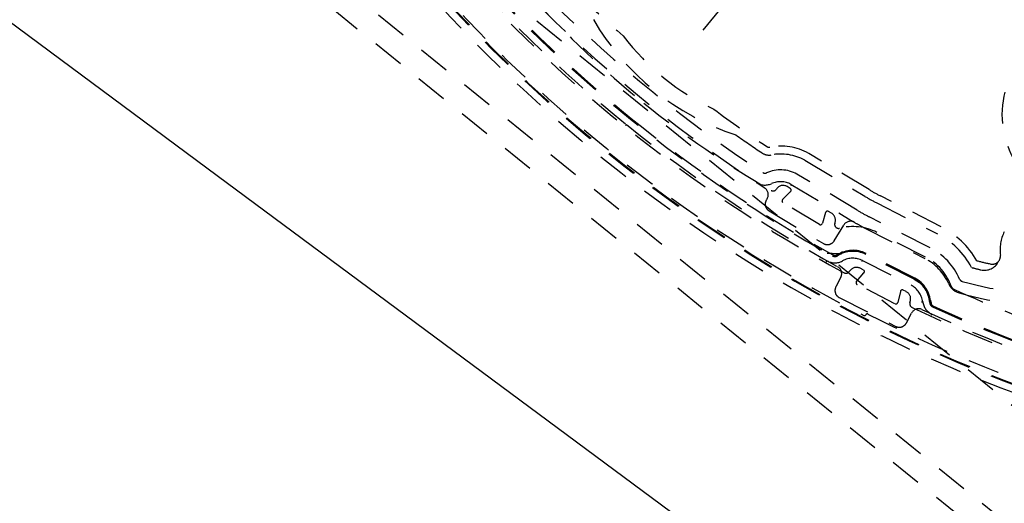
# Model space of a CAD drawing. Extents: x -7591 to -2491, y 6498 to 10061.
# Tile 27 of 125: x -6632 to -6508, y 8042 to 8103. Entities that reach past the tile are written whole.
import ezdxf

# ---------------------------------------------------------------- set-up
doc = ezdxf.new("R2010")
doc.units = 0
doc.header["$MEASUREMENT"] = 0
doc.linetypes.add('HIDDEN', pattern=[7, 4, -3])
doc.layers.get('0').update_dxf_attribs({"linetype": 'CONTINUOUS'})
doc.layers.add('DIM49', color=4, linetype='CONTINUOUS')
doc.layers.add('LE_HIDDEN', color=7, linetype='CONTINUOUS')
doc.layers.add('LE_ALL', color=7, linetype='CONTINUOUS', lineweight=50)

# ---------------------------------------------------------------- blocks, each defined once
blk = doc.blocks.new('_D6', base_point=(-7109.62, 8456.05))
at = {"layer": 'DIM49', "color": 1}
for p, q in [((-7069.46, 8426.27), (-6607.58, 8083.79)), ((-6607.58, 8083.79), (-5994.54, 7629.23))]:
    blk.add_line(p, q, dxfattribs=at)

msp = doc.modelspace()

# ---------------------------------------------------------------- linework, layer by layer
for radius, start, end in [(2040, 31.79835, 148.20165), (1950, 32.04534, 147.95466)]:
    msp.add_arc((-5184.29, 7028.43), radius, start, end)
at = {"layer": 'LE_ALL'}
msp.add_arc((-5184.29, 7028.43), 2000, 90, 148.25, dxfattribs=at)
at = {"layer": 'LE_HIDDEN', "color": 1, "linetype": 'HIDDEN'}
for p, q in [((-6788.84, 8263.43), (-6322.55, 7885.84)), ((-6517.36, 8137.86), (-6547.42, 8100.75)), ((-6556.05, 8090.09), (-6555.95, 8090.21)), ((-6525.34, 8082.01), (-6532.93, 8086.57)), ((-6533.43, 8085.71), (-6525.86, 8081.16)), ((-6535.28, 8082.16), (-6535.67, 8082.38)), ((-6535.17, 8082.67), (-6535.24, 8082.54)), ((-6535.17, 8082.67), (-6527.59, 8078.12)), ((-6536.24, 8080.76), (-6535.24, 8081.76)), ((-6516.26, 8077.32), (-6523.9, 8081.22)), ((-6531.6, 8077.61), (-6536.19, 8080.37)), ((-6524.35, 8080.32), (-6516.72, 8076.43)), ((-6530.82, 8079.11), (-6531.23, 8077.75)), ((-6530.07, 8079.02), (-6530.45, 8079.25)), ((-6529.66, 8077.76), (-6529.63, 8077.87)), ((-6518.21, 8073.49), (-6524.34, 8076.61)), ((-6526.06, 8071.88), (-6526.46, 8072.08)), ((-6526.16, 8073.05), (-6520.03, 8069.93)), ((-6527.67, 8071.85), (-6527.87, 8071.61)), ((-6526.92, 8070.42), (-6525.99, 8071.49)), ((-6522.07, 8067.6), (-6526.84, 8070.03)), ((-6519.64, 8070.7), (-6518.98, 8070.27)), ((-6521.39, 8069.15), (-6521.71, 8067.77)), ((-6520.64, 8069.12), (-6521.03, 8069.32)), ((-6520.19, 8067.69), (-6520.12, 8068))]:
    msp.add_line(p, q, dxfattribs=at)
for points in [[(-5437.14, 8886.3, 0.219407), (-6761.24, 8042.76), (-6803.29, 8069.8)], [(-6617.62, 8173.92, 0.257807), (-6617.91, 8172.29), (-6617.61, 8171.41, 0.288476), (-6463.65, 8046.77), (-6462.78, 8046.67, 0.257723), (-6461.25, 8047.29), (-6446.38, 8065.65)], [(-6579.99, 8113.81, 0.351559), (-6579.97, 8113.18, 0.091758), (-6528.49, 8071.5, 0.351559), (-6527.87, 8071.61)], [(-6579.03, 8112.55, 0.044276), (-6555.95, 8090.21, 0.044276), (-6529.31, 8072.28)], [(-6567.85, 8107.04, 0.398035), (-6567.87, 8106.35, 0.03976), (-6553.75, 8092.93, 0.03976), (-6537.69, 8081.91, 0.398035), (-6537.02, 8082.07)], [(-6562.49, 8107.3, 0.197252), (-6562.34, 8106.96, 0.011776), (-6556.35, 8101.41, 0.122361), (-6544.92, 8092.15, 0.011776), (-6538.24, 8087.44, 0.197251), (-6537.87, 8087.37)], [(-6567.4, 8105.62, 0.001779), (-6566.5, 8104.73, 0.050609), (-6538.5, 8082.22)], [(-6526.82, 8079.4), (-6534.43, 8083.97, 0.231948), (-6538.26, 8084.13)], [(-6538.19, 8080.87), (-6538.29, 8080.7, 0.414214), (-6537.95, 8079.32), (-6531.09, 8075.2, 0.414214), (-6529.72, 8075.55), (-6528.53, 8077.52)], [(-6513.91, 8070.69, 0.174687), (-6517.62, 8074.65), (-6525.33, 8078.58)], [(-6527.18, 8077.87, 0.012812), (-6526.02, 8077.24), (-6518.31, 8073.31)], [(-6517.56, 8067.75, 0.265688), (-6519.58, 8070.82), (-6525.7, 8073.94, 0.265688), (-6529.37, 8073.76)], [(-6517.69, 8067.74, 0.265688), (-6519.64, 8070.7), (-6525.76, 8073.82, 0.265688), (-6529.3, 8073.65)], [(-6511.73, 8073.02, 0.009592), (-6509.97, 8072.61, 0.518997), (-6508.78, 8073.73)], [(-6528.9, 8070.95), (-6529.53, 8069.72, 0.414214), (-6529.09, 8068.37), (-6521.96, 8064.74, 0.414214), (-6520.62, 8065.18), (-6519.98, 8066.42)], [(-6515.29, 8070.1, 0.226784), (-6513.99, 8068.97, 0.07165), (-6499.42, 8067.09, 0.223163), (-6497.9, 8067.84)], [(-6514.93, 8069.72, 0.206042), (-6514.66, 8069.43, 0.022123), (-6500.06, 8063.61, 0.316285), (-6499.51, 8063.76)], [(-6520.19, 8067.69, 0.351559), (-6519.92, 8067.13, 0.053212), (-6483.48, 8054.3, 0.173187), (-6481.81, 8054.49)], [(-6518.67, 8066.87, 0.04931), (-6484.96, 8054.97, 0.175442), (-6482.59, 8055.22), (-6477.74, 8057.58)]]:
    msp.add_lwpolyline(points, format="xyb", dxfattribs=at)
for points in [[(-6323, 7890.06), (-6784.62, 8263.87), (-6725.47, 8336.93), (-6263.84, 7963.11)], [(-6324.77, 7906.94), (-6767.75, 8265.65), (-6723.69, 8320.05), (-6280.72, 7961.34), (-6324.77, 7906.94), (-6322.55, 7885.84)], [(-6530.7, 8072.89), (-6530.69, 8072.91), (-6530.67, 8072.94), (-6530.66, 8072.96), (-6530.65, 8072.98), (-6530.64, 8073), (-6530.63, 8073.01), (-6530.63, 8073.02), (-6530.63, 8073.02)], [(-6526.22, 8072.92), (-6526.21, 8072.94), (-6526.2, 8072.97), (-6526.19, 8072.99), (-6526.18, 8073.01), (-6526.17, 8073.03), (-6526.16, 8073.04), (-6526.16, 8073.05), (-6526.16, 8073.05)], [(-6518.73, 8067.84), (-6518.7, 8067.85), (-6518.67, 8067.85), (-6518.64, 8067.85), (-6518.62, 8067.86), (-6518.6, 8067.86), (-6518.59, 8067.86), (-6518.58, 8067.86), (-6518.58, 8067.86)], [(-6517.49, 8066.16), (-6517.48, 8066.18), (-6517.47, 8066.21), (-6517.46, 8066.23), (-6517.45, 8066.25), (-6517.44, 8066.27), (-6517.43, 8066.28), (-6517.43, 8066.29), (-6517.43, 8066.29)]]:
    msp.add_lwpolyline(points, dxfattribs=at)
msp.add_circle((-6497.03, 8091.47), 11.5, dxfattribs=at)
for centre, radius, start, end in [((-5184.29, 7028.43), 1925, 97.75, 147.25), ((-5184.29, 7028.43), 1922.5, 97.80961, 147.19039), ((-5184.29, 7028.43), 1920.5, 97.80967, 147.19033), ((-5184.29, 7028.43), 1877, 97.81105, 147.25), ((-5184.29, 7028.43), 1923, 122.5149, 147.16061), ((-6622.4, 8008.15), 185.85, 18.8078, 83.1742), ((-6622.4, 8008.15), 185.95, 18.8078, 83.1742), ((-6622.4, 8008.15), 186.88, 18.8078, 83.1742), ((-6441.61, 8231.42), 185.85, -161.1741, -96.8078), ((-6441.61, 8231.42), 186.88, -161.1741, -96.8078), ((-6441.61, 8231.42), 185.6, -140.9513, -117.0486), ((-6441.61, 8231.42), 180.83, -138.7557, -119.2443), ((-6441.61, 8231.42), 180.7, -138.7557, -129), ((-6441.61, 8231.42), 176.4, -134.5905, -123.4095), ((-6532, 8119.79), 32.5, -149.8477, -108.1523), ((-6441.61, 8231.42), 180.7, -129, -119.2443), ((-6441.61, 8231.42), 174.4, -125.1973, -123.8706), ((-6536.5, 8080.14), 7.36, 60.9809, 100.7631), ((-6537.97, 8087.86), 1.5, -123.8706, -79.2369), ((-6536.5, 8080.14), 6.36, 61.131, 100.7631), ((-6538.46, 8084.58), 0.5, -123.4092, -66.1908), ((-6538.46, 8084.58), 2, -123.4095, -66.1909), ((-6539.05, 8081.38), 1, -31, 56.9983), ((-6536.5, 8080.14), 2.86, 62.1791, 113.8091), ((-6536.18, 8081.53), 1, 59, 146.9247), ((-6535.41, 8081.94), 0.25, -45.0362, 59), ((-6513.19, 8102.24), 23.6, -121, -117), ((-6513.19, 8102.24), 24.6, -121, -117), ((-6536.07, 8080.58), 0.25, 134.9638, -121), ((-6530.58, 8079.04), 0.25, 59, 163.0363), ((-6530.58, 8078.16), 1, -16.9637, 59), ((-6514.3, 8100.23), 24.3, -121, -117), ((-6531.47, 8077.82), 0.25, -121, -16.9637), ((-6529.18, 8077.61), 0.5, 163.0363, -75.5174), ((-6527.38, 8070.64), 6.7, 63, 104.4826), ((-6527.68, 8077.01), 1, 60.0638, 149), ((-6514.3, 8100.23), 25.8, -121, -119.9362), ((-6521.26, 8067.52), 11, 30.0002, 63), ((-6521.26, 8067.52), 10, 27.642, 63), ((-6503.77, 8074.4), 5.05, 153.1499, -172.2808), ((-6527.62, 8115.13), 41.24, -94.1498, -91.6631), ((-6529.64, 8074.19), 0.63, -119.2471, -57.4838), ((-6529.64, 8074.19), 0.5, -119.2443, -57.4838), ((-6527.38, 8070.64), 2.7, 63, 118.8007), ((-6521.26, 8067.52), 6.5, 23.3647, 63), ((-6521.26, 8067.52), 6.7, 19.1555, 63), ((-6529.65, 8074.76), 2, -119.3361, -61.1995), ((-6529.79, 8071.41), 1, -27, 61.1407), ((-6526.91, 8071.19), 1, 63, 138.9638), ((-6500.2, 8118.59), 48, -104.7158, -103.3128), ((-6510.8, 8073.82), 2, -103.3128, -25.744), ((-6526.17, 8071.66), 0.25, -41.0362, 63), ((-6526.73, 8070.25), 0.25, 138.9638, -117), ((-6521.26, 8067.52), 2.7, 7.1994, 63), ((-6513.45, 8070.89), 0.5, -156.6353, -105.5247), ((-6500.2, 8118.59), 50, -105.5247, -89.1318), ((-6521.15, 8069.09), 0.25, 63, 167.0363), ((-6521.09, 8068.22), 1, -12.9637, 63), ((-6521.95, 8067.82), 0.25, -117, -12.9637), ((-6516.59, 8068.11), 2, -172.8006, -114.6639), ((-6517.06, 8067.78), 0.63, -176.5162, -114.7718), ((-6518.74, 8067.49), 1.28, -8.4919, 27.9961), ((-6517.06, 8067.78), 0.5, -176.5162, -114.7556), ((-6441.61, 8231.41), 180.82, -114.7556, -103.8031), ((-6441.61, 8231.42), 180.7, -114.7556, -107.1371), ((-6525.92, 8066.3), 0.2, -117.0486, -26.9868), ((-6525.56, 8066.11), 0.2, 63.075, 153.0132), ((-6441.61, 8231.42), 185.2, -116.925, -108.038), ((-6519.09, 8065.96), 1, 64.9046, 153)]:
    msp.add_arc(centre, radius, start, end, dxfattribs=at)

# ---------------------------------------------------------------- block references
at = {"layer": 'DIM49'}
msp.add_blockref('_D6', (-7109.62, 8456.05), dxfattribs=at)

doc.saveas('drawing.dxf')
